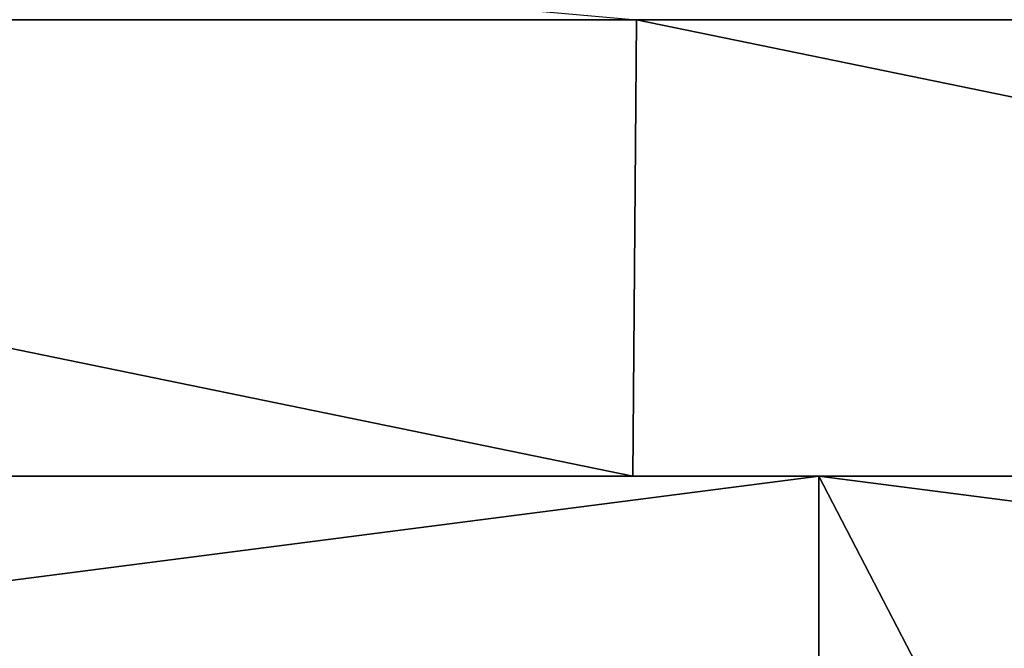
# Model space of a CAD drawing. Header units: millimetres. Extents: x -168 to 168, y -6 to 84.
# Tile 11 of 256: x -116.38 to -111.11, y -0.92 to 2.44. Entities that reach past the tile are written whole.
import ezdxf

# ---------------------------------------------------------------- set-up
doc = ezdxf.new("R2010")
doc.units = ezdxf.units.MM
doc.header["$LTSCALE"] = 65.185185
for name, color, linetype in [('109', 7, 'CONTINUOUS'), ('110', 7, 'CONTINUOUS'), ('68', 7, 'CONTINUOUS'), ('82', 7, 'CONTINUOUS')]:
    doc.layers.add(name, color=color, linetype=linetype)

msp = doc.modelspace()

# ---------------------------------------------------------------- linework, layer by layer
at = {"layer": '109', "linetype": 'CONTINUOUS'}
for points in [[(-124.9787, 2.4386, -49.9787), (-124.9695, 3.4937, -49.9695), (-113.076, 2.4386, -49.9787), (-124.9787, 2.4386, -49.9787)], [(-125, 0, -50), (-124.9787, 2.4386, -49.9787), (-113.0952, 0, -50), (-125, 0, -50)], [(-113.0952, 0, -50), (-124.9787, 2.4386, -49.9787), (-113.076, 2.4386, -49.9787), (-113.0952, 0, -50)], [(-101.1905, 0, -50), (-113.0952, 0, -50), (-113.076, 2.4386, -49.9787), (-101.1905, 0, -50)], [(-101.1732, 2.4386, -49.9787), (-101.1905, 0, -50), (-113.076, 2.4386, -49.9787), (-101.1732, 2.4386, -49.9787)]]:
    msp.add_3dface(points, dxfattribs=at)
at = {"layer": '110', "linetype": 'CONTINUOUS'}
for points in [[(-124.9787, 2.4386, 49.9787), (-125, 0, 50), (-113.0952, 0, 50), (-124.9787, 2.4386, 49.9787)], [(-124.9787, 2.4386, 49.9787), (-113.0952, 0, 50), (-113.076, 2.4386, 49.9787), (-124.9787, 2.4386, 49.9787)], [(-113.0952, 0, 50), (-101.1905, 0, 50), (-113.076, 2.4386, 49.9787), (-113.0952, 0, 50)], [(-113.076, 2.4386, 49.9787), (-101.1905, 0, 50), (-101.1732, 2.4386, 49.9787), (-113.076, 2.4386, 49.9787)]]:
    msp.add_3dface(points, dxfattribs=at)
at = {"layer": '68', "linetype": 'CONTINUOUS'}
for points in [[(-123.9, 0, 49.9), (-112.1, -1.5218, 49.8336), (-112.1, 0, 49.9), (-123.9, 0, 49.9)], [(-123.6902, -1.5218, 49.8336), (-112.1, -1.5218, 49.8336), (-123.9, 0, 49.9), (-123.6902, -1.5218, 49.8336)], [(-112.1, -1.5218, 49.8336), (-111.3101, -1.5218, 49.8336), (-112.1, 0, 49.9), (-112.1, -1.5218, 49.8336)], [(-111.3101, -1.5218, 49.8336), (-100.3, -1.5218, 49.8336), (-112.1, 0, 49.9), (-111.3101, -1.5218, 49.8336)], [(-112.1, 0, 49.9), (-100.3, -1.5218, 49.8336), (-100.3, 0, 49.9), (-112.1, 0, 49.9)]]:
    msp.add_3dface(points, dxfattribs=at)
at = {"layer": '82', "linetype": 'CONTINUOUS'}
for points in [[(-123.9, -1.5218, -49.8336), (-123.9, 0, -49.9), (-112.1, 0, -49.9), (-123.9, -1.5218, -49.8336)], [(-112.1, -1.5218, -49.8336), (-123.9, -1.5218, -49.8336), (-112.1, 0, -49.9), (-112.1, -1.5218, -49.8336)], [(-111.5322, -1.5218, -49.8336), (-112.1, -1.5218, -49.8336), (-100.3, 0, -49.9), (-111.5322, -1.5218, -49.8336)], [(-100.3, 0, -49.9), (-112.1, -1.5218, -49.8336), (-112.1, 0, -49.9), (-100.3, 0, -49.9)], [(-100.3, -1.5218, -49.8336), (-111.5322, -1.5218, -49.8336), (-100.3, 0, -49.9), (-100.3, -1.5218, -49.8336)]]:
    msp.add_3dface(points, dxfattribs=at)

doc.saveas('drawing.dxf')
